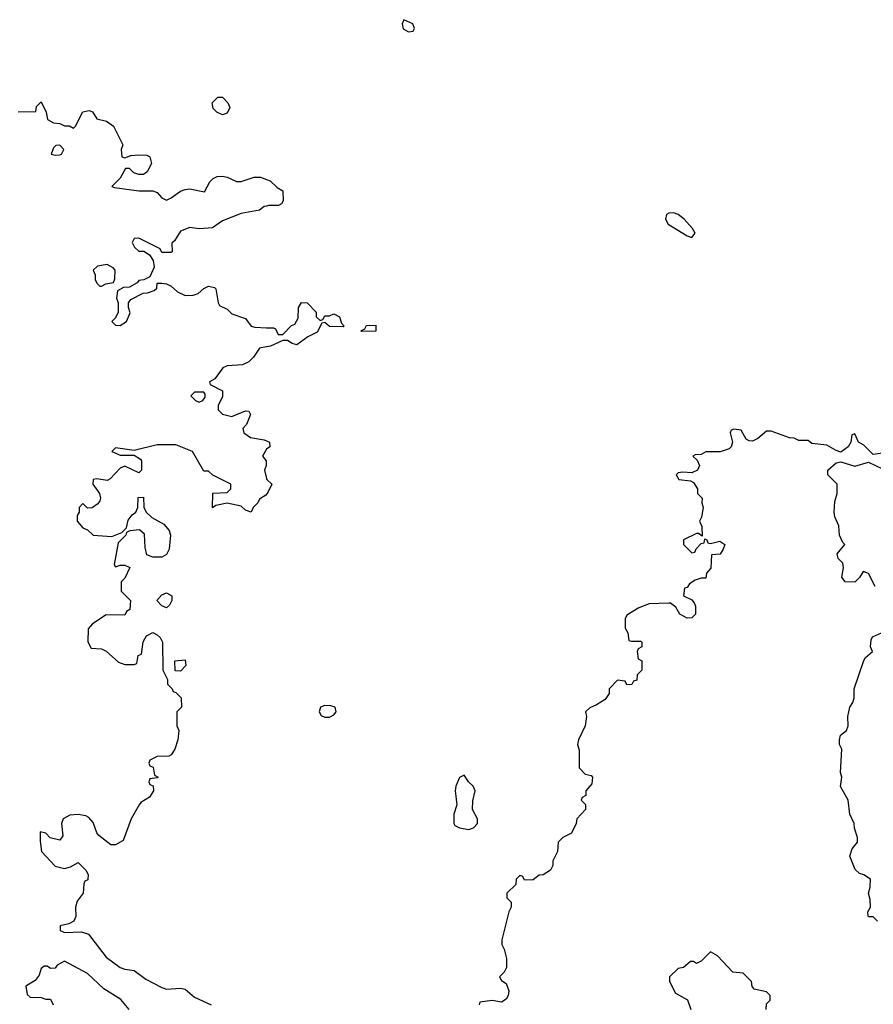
# Model space of a CAD drawing. Header units: inches. Extents: x 2601682 to 2755810, y 449311 to 584050.
# Tile 163 of 256: x 2618938 to 2622610, y 513952 to 518188. Entities that reach past the tile are written whole.
import ezdxf

# ---------------------------------------------------------------- set-up
doc = ezdxf.new("R2010")
doc.units = ezdxf.units.IN
doc.header["$MEASUREMENT"] = 0
doc.layers.add('C6511', color=7, linetype='Continuous')
doc.layers.add('C6521', color=7, linetype='Continuous')

msp = doc.modelspace()

# ---------------------------------------------------------------- linework, layer by layer
at = {"layer": 'C6511', "color": 2, "elevation": 30}
for points in [[(2618930.9, 517790.9), (2619007.3, 517792.7), (2619010, 517814), (2619030, 517834), (2619052, 517790), (2619058, 517758), (2619083.6, 517743.6), (2619110, 517742), (2619130, 517732), (2619151.6, 517731.6), (2619170, 517722), (2619178, 517730), (2619208.9, 517791.1), (2619236.9, 517796.9), (2619251.1, 517791.1), (2619270, 517762), (2619311.6, 517751.6), (2619342, 517730), (2619382, 517650), (2619374, 517630), (2619378, 517598), (2619390, 517594), (2619416.4, 517603.6), (2619450, 517606), (2619484.7, 517604.7), (2619498, 517598), (2619504.7, 517570), (2619486.4, 517533.6), (2619470, 517522), (2619450, 517522), (2619429, 517529), (2619410, 517548), (2619392.7, 517547.3), (2619370, 517506), (2619334, 517470), (2619345.4, 517465.4), (2619450, 517451.3), (2619511.1, 517451.1), (2619530, 517444.7), (2619550, 517422), (2619570, 517412), (2619590, 517421), (2619629.1, 517450.9), (2619650, 517458), (2619670, 517461), (2619733.2, 517446.8), (2619755.3, 517490), (2619770, 517504.7), (2619786.8, 517513.2), (2619810, 517514.8), (2619830.6, 517510.6), (2619870, 517491.3), (2619890, 517491.3), (2619946, 517510), (2619974, 517510), (2620000, 517500.8)], [(2620000, 517386.4), (2619990, 517384), (2619970, 517369.2), (2619890, 517354), (2619810, 517322), (2619767.1, 517292.9), (2619710, 517288.7), (2619670, 517294), (2619630, 517278), (2619603.6, 517236.4), (2619592.7, 517227.3), (2619594, 517190), (2619590, 517186), (2619550, 517186), (2619542, 517202), (2619450, 517248), (2619430, 517246), (2619422, 517230), (2619432, 517210), (2619450, 517192), (2619471.6, 517191.6), (2619496.9, 517176.9), (2619511.6, 517151.6), (2619516, 517124), (2619498, 517082), (2619471.6, 517068.4), (2619450, 517066), (2619443.6, 517056.4), (2619410, 517038), (2619384.7, 517035.3), (2619358, 517022), (2619354, 516990), (2619362, 516970), (2619362, 516930), (2619350, 516906), (2619334, 516890), (2619350, 516874), (2619370, 516872), (2619398, 516890), (2619413.6, 516926.4), (2619406, 516950), (2619406, 516970), (2619416.4, 516983.6), (2619468.4, 517011.6), (2619487.3, 517012.7), (2619516.4, 517023.6), (2619527.3, 517032.7), (2619530, 517054), (2619550, 517054), (2619570, 517052), (2619590, 517042), (2619616.9, 517016.9), (2619650, 517002), (2619683.6, 517003.6), (2619706, 517010), (2619730, 517032), (2619750, 517042), (2619776, 517036), (2619782, 517030), (2619791.3, 516970), (2619798, 516958), (2619830, 516942), (2619850, 516922), (2619910, 516902), (2619934, 516870), (2619950, 516864.7), (2620000, 516863)], [(2620000, 516780.8), (2619970, 516775.3), (2619944, 516736), (2619923.5, 516716.5), (2619896.9, 516703.1), (2619830, 516699), (2619812, 516690), (2619776.9, 516643.1), (2619754, 516630), (2619758, 516618), (2619810.9, 516590.9), (2619810, 516566), (2619791.3, 516530), (2619792, 516510), (2619811, 516491), (2619850, 516481), (2619910, 516506), (2619923.6, 516503.6), (2619931.3, 516490), (2619913.2, 516446.8), (2619898, 516430), (2619902, 516410), (2619930.7, 516390.7), (2619990, 516381), (2620000, 516376)], [(2620000, 516147.3), (2619996.9, 516143.1), (2619970, 516126), (2619962, 516110), (2619942, 516090), (2619934, 516070), (2619910, 516078), (2619890, 516095.3), (2619830, 516108.7), (2619782, 516098), (2619768, 516088), (2619768.7, 516151.3), (2619830, 516154), (2619846, 516170), (2619846, 516190), (2619768.4, 516228.4), (2619750, 516246), (2619730, 516246), (2619682, 516330), (2619610, 516359), (2619530, 516359), (2619430, 516335.3), (2619350, 516346), (2619334, 516330), (2619370, 516314), (2619430, 516314), (2619456.9, 516296.9), (2619462, 516290), (2619462, 516250), (2619450, 516238), (2619390, 516268), (2619370, 516258), (2619327.3, 516212.7), (2619314.4, 516205.6), (2619270, 516213.2), (2619254, 516210), (2619252, 516190), (2619281, 516150), (2619286, 516130), (2619282, 516118), (2619274.4, 516105.6), (2619250, 516088), (2619230, 516086), (2619210, 516106), (2619194, 516090), (2619194, 516070), (2619185.4, 516054.6), (2619184.7, 516030), (2619210, 516002), (2619230, 515994), (2619254, 515970), (2619334.6, 515965.4), (2619378, 515982), (2619398, 516002), (2619404.7, 516035.3), (2619422, 516058), (2619438, 516070), (2619446, 516090), (2619447.3, 516132.7), (2619470, 516134), (2619471.6, 516091.6), (2619482, 516070), (2619506.4, 516046.4), (2619557.5, 516017.5), (2619581, 515990), (2619586.8, 515970), (2619581, 515910), (2619570, 515888), (2619550, 515875.3), (2619510, 515875.3), (2619485.2, 515885.2), (2619478, 515918), (2619474.8, 515974.8), (2619453.2, 515993.2), (2619411.6, 515988.4), (2619398, 515982), (2619394, 515970), (2619362, 515938), (2619344.7, 515844.7), (2619350, 515834), (2619370, 515842), (2619390, 515842), (2619411.1, 515831.1), (2619390, 515786), (2619374, 515770), (2619374, 515730), (2619414, 515690), (2619412, 515650), (2619398, 515642), (2619390, 515626), (2619310, 515628), (2619251.6, 515588.4), (2619232.7, 515567.3), (2619231.6, 515511.6), (2619244.7, 515484.7), (2619290, 515482), (2619310, 515472), (2619363.6, 515423.6), (2619390, 515414), (2619430, 515414), (2619442, 515418), (2619447.3, 515452.7), (2619462, 515458), (2619468.4, 515511.6), (2619483.1, 515536.9), (2619510, 515551.3), (2619530, 515542), (2619542, 515530), (2619552, 515510), (2619554, 515390), (2619574, 515350), (2619574, 515330), (2619594, 515310), (2619598, 515298), (2619610, 515294), (2619632, 515270), (2619634, 515230), (2619614, 515210), (2619614, 515150), (2619622, 515130), (2619618, 515090), (2619606, 515050), (2619590, 515026), (2619579.6, 515020.4), (2619530, 515018), (2619498, 515002), (2619494, 514990), (2619498, 514978), (2619512.7, 514972.7), (2619518, 514938), (2619534, 514930), (2619530, 514926), (2619498, 514922), (2619494, 514910), (2619498, 514898), (2619512.7, 514892.7), (2619514, 514870), (2619496.9, 514843.1), (2619459.6, 514820.4), (2619452, 514810), (2619418, 514750), (2619383.6, 514656.4), (2619350, 514638), (2619330, 514638), (2619278, 514678), (2619269.3, 514689.3), (2619254.6, 514734.6), (2619235.3, 514755.3), (2619223.1, 514763.1), (2619190, 514769.3), (2619153.7, 514766.3), (2619124.7, 514750), (2619118, 514730), (2619123.6, 514676.4), (2619110, 514658), (2619069, 514669), (2619050, 514688), (2619026.4, 514693.6), (2619025.4, 514654.6), (2619032, 514610), (2619090, 514546.8), (2619130, 514536), (2619156.4, 514543.6), (2619190, 514562), (2619222, 514530), (2619232, 514510), (2619231.6, 514488.4), (2619218, 514482), (2619214, 514470), (2619211.3, 514430), (2619184.5, 514395.5), (2619177.3, 514370), (2619178.8, 514330), (2619170.7, 514309.3), (2619150, 514299), (2619112, 514290), (2619112, 514270), (2619130, 514261), (2619204.5, 514264.5), (2619234.4, 514254.4), (2619310, 514154.8), (2619370, 514111), (2619390, 514102.8), (2619430, 514098), (2619479.9, 514059.9), (2619550, 514024), (2619570, 514017.3), (2619630, 514022), (2619650, 514017.3), (2619690, 513982.8), (2619762, 513950)], [(2620000, 516340.7), (2619999.6, 516340.4), (2619982, 516310), (2619998, 516290), (2619998, 516270), (2619991, 516250), (2620000, 516214)], [(2619408.7, 513930), (2619372.9, 513972.9), (2619299.5, 514019.5), (2619230, 514085.2), (2619130, 514138), (2619099.6, 514120.4), (2619090, 514108), (2619070, 514106), (2619056.4, 514116.4), (2619043.6, 514116.4), (2619030, 514106), (2619022, 514078), (2619004.7, 514055.3), (2618964.7, 514030), (2618970, 513994), (2618983.6, 513983.6), (2619030, 513982), (2619050, 513974), (2619070, 513974), (2619082, 513950)]]:
    msp.add_lwpolyline(points, dxfattribs=at)
for points in [[(2619810, 517778), (2619786, 517790), (2619770, 517806), (2619766, 517830), (2619790, 517854), (2619810, 517854), (2619834, 517830), (2619842, 517810), (2619830, 517786)], [(2619110, 517648), (2619092.7, 517647.3), (2619083.6, 517636.4), (2619074, 517610), (2619090, 517604.7), (2619110, 517606), (2619118, 517610), (2619128, 517630)], [(2619314.6, 517134.6), (2619272.7, 517127.3), (2619254, 517110), (2619262, 517090), (2619262, 517070), (2619270, 517054), (2619282, 517042), (2619290, 517042), (2619308.4, 517051.6), (2619342, 517058), (2619347.3, 517072.7), (2619348, 517110), (2619340.4, 517120.4)], [(2619730, 516586), (2619690, 516586), (2619674, 516570), (2619694, 516550), (2619710, 516542), (2619726, 516550), (2619736.4, 516563.6), (2619736.4, 516576.4)], [(2619570, 515658), (2619550, 515666), (2619528, 515690), (2619550, 515714), (2619570, 515722), (2619592, 515710), (2619592, 515690), (2619582, 515670)], [(2619630, 515386), (2619607.3, 515387.3), (2619606, 515430), (2619650, 515434), (2619652, 515410)]]:
    msp.add_lwpolyline(points, close=True, dxfattribs=at)
at = {"layer": 'C6521', "color": 2}
for points, elevation in [([(2620590, 518188), (2620582.8, 518170), (2620588, 518148), (2620610, 518136), (2620630, 518138), (2620636, 518150), (2620628.7, 518170)], 34), ([(2621750, 517357), (2621730, 517356), (2621721, 517350), (2621716, 517330), (2621727.9, 517307.9), (2621810, 517258.8), (2621830, 517251.3), (2621844, 517270), (2621832.7, 517290), (2621796, 517330), (2621770, 517349.3)], 34), ([(2620410, 516846), (2620406, 516850), (2620422, 516858), (2620430, 516872), (2620470, 516874), (2620470, 516848)], 30), ([(2620250, 515237.2), (2620232, 515230), (2620226, 515210), (2620235.3, 515195.3), (2620250, 515186.8), (2620270, 515186.8), (2620290, 515198), (2620299, 515210), (2620295.3, 515230), (2620276.5, 515236.5)], 34), ([(2620850, 514938), (2620830, 514928), (2620814.8, 514890), (2620811, 514870), (2620818, 514810), (2620806, 514770), (2620806, 514730), (2620810, 514722), (2620830, 514712), (2620870, 514704.7), (2620890, 514712), (2620908, 514730), (2620908, 514750), (2620886, 514790), (2620887.3, 514827.3), (2620898, 514870), (2620888, 514890), (2620868, 514910)], 34)]:
    msp.add_lwpolyline(points, close=True, dxfattribs=dict(at, elevation=elevation))
for points, elevation in [([(2620000, 517500.8), (2620015.3, 517495.3), (2620045.4, 517465.4), (2620070, 517452), (2620071.1, 517408.9), (2620063.6, 517396.4), (2620051.6, 517388.4), (2620008.4, 517388.4), (2620000, 517386.4)], 30), ([(2620000, 516863), (2620030, 516862), (2620038, 516858), (2620050, 516834), (2620070, 516834), (2620107.3, 516872.7), (2620122, 516878), (2620136.4, 516903.6), (2620138, 516950), (2620150, 516971.3), (2620174, 516970), (2620214, 516930), (2620214, 516910), (2620230, 516894), (2620242, 516898), (2620250, 516914), (2620270, 516914), (2620290, 516922), (2620314, 516910), (2620322, 516882), (2620334, 516870), (2620330, 516866), (2620270, 516868), (2620250, 516886), (2620238, 516882), (2620216.9, 516843.1), (2620176.9, 516823.1), (2620130.7, 516789.3), (2620110, 516795.3), (2620090, 516808), (2620070, 516808), (2620016.3, 516783.7), (2620000, 516780.8)], 30), ([(2622691.1, 516328.9), (2622610, 516318), (2622570, 516358), (2622546, 516370), (2622530, 516406), (2622518, 516402), (2622514, 516370), (2622502, 516350), (2622470, 516328), (2622450, 516334), (2622410, 516357.2), (2622345.2, 516365.2), (2622330, 516378), (2622290, 516378), (2622270, 516388), (2622248.9, 516388.9), (2622170, 516418), (2622150, 516418), (2622114, 516386), (2622090, 516375.3), (2622076.4, 516376.4), (2622063.1, 516383.1), (2622042, 516422), (2622010, 516426), (2621998, 516422), (2621994, 516410), (2622004.7, 516370), (2621998, 516350), (2621990, 516342), (2621951.1, 516328.9), (2621890, 516328.7), (2621870, 516318), (2621843.6, 516316.4), (2621834, 516310), (2621852.7, 516292.7), (2621862, 516270), (2621854, 516250), (2621830, 516238), (2621790, 516242), (2621770, 516238), (2621762, 516230), (2621774, 516210), (2621823.6, 516203.6), (2621836.9, 516196.9), (2621854, 516170), (2621854, 516150), (2621874, 516130), (2621872, 516110), (2621878, 516090), (2621871.6, 516048.4), (2621862, 516030), (2621872.7, 516007.3), (2621874, 515966), (2621858, 515978), (2621850, 515978), (2621794, 515950), (2621794, 515930), (2621830, 515894), (2621842, 515898), (2621848, 515912), (2621870, 515934), (2621882, 515938), (2621886, 515954), (2621894, 515950), (2621898, 515938), (2621910, 515934), (2621950, 515944.7), (2621971, 515930), (2621964.7, 515910), (2621950.9, 515889.1), (2621914, 515886), (2621911.1, 515828.9), (2621892.7, 515807.3), (2621890, 515786), (2621870, 515786), (2621843.6, 515776.4), (2621819.6, 515760.4), (2621810, 515746), (2621798, 515742), (2621794, 515710), (2621830, 515692), (2621839.8, 515679.8), (2621845.4, 515665.4), (2621844.7, 515630), (2621830, 515615.3), (2621810, 515614), (2621778, 515630), (2621760.4, 515660.4), (2621738, 515678), (2621730, 515678), (2621645.4, 515674.6), (2621602, 515658), (2621550, 515626), (2621542, 515610), (2621542, 515570), (2621554, 515550), (2621558, 515518), (2621570, 515514), (2621610, 515514), (2621614, 515510), (2621614, 515490), (2621598, 515482), (2621594, 515470), (2621598, 515438), (2621614, 515430), (2621614, 515390), (2621594, 515370), (2621592.7, 515347.3), (2621578, 515342), (2621571.6, 515328.4), (2621550, 515326), (2621542, 515342), (2621510, 515346), (2621474, 515310), (2621474, 515290), (2621456.9, 515263.1), (2621419.8, 515240.2), (2621390, 515228), (2621372, 515210), (2621376, 515190), (2621370.8, 515150), (2621342, 515090), (2621338, 515070), (2621345.4, 515045.4), (2621344.7, 514970), (2621370, 514942), (2621396, 514936), (2621402, 514930), (2621399.6, 514900.4), (2621374, 514870), (2621374, 514850), (2621358, 514842), (2621354, 514830), (2621371.6, 514811.6), (2621372, 514790), (2621334, 514750), (2621332, 514730), (2621311.1, 514688.9), (2621274, 514670), (2621254, 514650), (2621252, 514610), (2621232, 514570), (2621232, 514550), (2621222, 514530), (2621190, 514508.7), (2621172, 514508), (2621147.3, 514487.3), (2621110, 514486), (2621102, 514502), (2621090, 514506), (2621074, 514490), (2621072.7, 514467.3), (2621034, 514430), (2621034, 514410), (2621051.6, 514391.6), (2621052, 514370), (2621042, 514350), (2621012, 514230), (2621012, 514210), (2621022, 514190), (2621032, 514150), (2621032, 514110), (2621022, 514090), (2621002, 514070), (2621010, 514054), (2621030, 514042), (2621042, 514010), (2621039.1, 513990), (2621030, 513974), (2621010, 513961.2), (2620970, 513968), (2620918, 513962), (2620914, 513950)], 34), ([(2620000, 516376), (2620012, 516370), (2620014, 516350), (2620000, 516340.7)], 30), ([(2622618, 515750), (2622590, 515806), (2622566.4, 515813.6), (2622551.1, 515788.9), (2622530, 515768.7), (2622489.3, 515769.3), (2622475.3, 515790), (2622481.2, 515830), (2622479, 515850), (2622459, 515870), (2622455.3, 515890), (2622488, 515930), (2622479, 515939), (2622464, 515970), (2622462, 516010), (2622444, 516050), (2622441.2, 516070), (2622444.7, 516115.3), (2622455.3, 516150), (2622455.3, 516190), (2622414, 516230), (2622414, 516250), (2622450, 516281), (2622470, 516286), (2622530, 516266.8), (2622590, 516284.7), (2622650, 516256)], 34), ([(2620000, 516214), (2620001, 516210), (2620022, 516190), (2620005.4, 516154.6), (2620000, 516147.3)], 30), ([(2622628, 514310), (2622610, 514328), (2622590, 514328), (2622587.3, 514332.7), (2622586, 514350), (2622598, 514370), (2622596.4, 514403.6), (2622589.2, 514430), (2622596.4, 514456.4), (2622598, 514490), (2622570, 514508.7), (2622550, 514515.3), (2622532.5, 514532.5), (2622509.4, 514590), (2622519, 514621), (2622542, 514650), (2622542, 514670), (2622528.7, 514710), (2622528, 514730), (2622509, 514770), (2622502, 514830), (2622469.1, 514889.1), (2622474, 514930), (2622469, 514950), (2622474, 515050), (2622464, 515070), (2622464, 515090), (2622469.4, 515110.6), (2622495.3, 515130), (2622502, 515150), (2622501.2, 515190), (2622509.2, 515230.8), (2622522, 515250), (2622528, 515270), (2622528, 515310), (2622568.9, 515431.1), (2622576.4, 515443.6), (2622606, 515470), (2622598, 515490), (2622600.4, 515519.6), (2622607.3, 515532.7), (2622646, 515550)], 34), ([(2622148.7, 513930), (2622150, 513954), (2622166, 513970), (2622166, 513990), (2622150, 514006), (2622098, 514018), (2622088.4, 514028.4), (2622086, 514050), (2622050, 514086), (2622006, 514090), (2621940.4, 514160.4), (2621910, 514178), (2621870, 514138), (2621850, 514128), (2621836.4, 514136.4), (2621823.6, 514136.4), (2621794, 514110), (2621770, 514106), (2621734, 514070), (2621734, 514050), (2621759.6, 513999.6), (2621810.9, 513970.9), (2621824.7, 513930)], 38)]:
    msp.add_lwpolyline(points, dxfattribs=dict(at, elevation=elevation))

doc.saveas('drawing.dxf')
